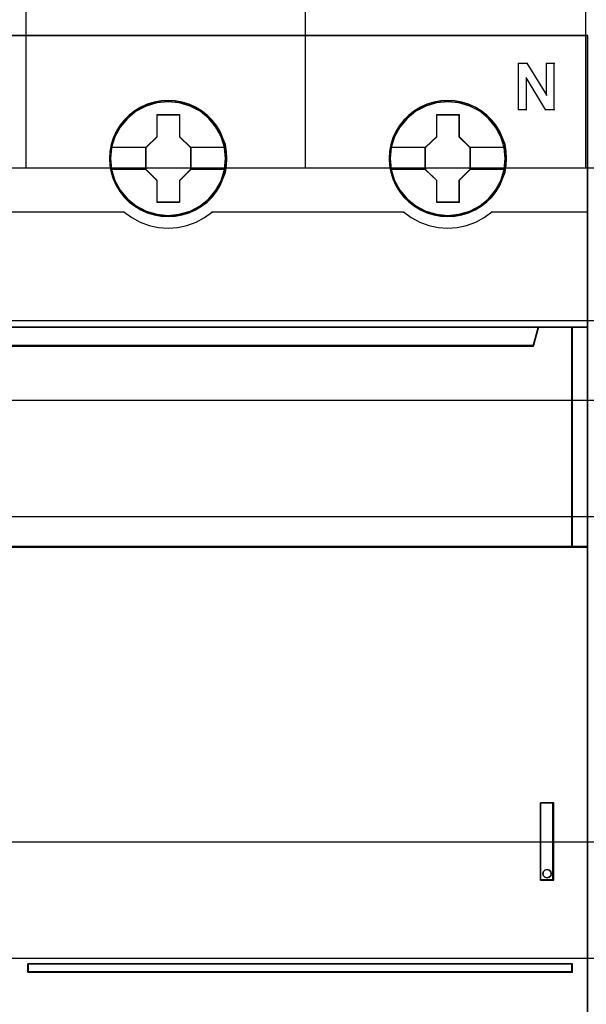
# Model space of a CAD drawing. Extents: x -558982 to 5119495, y -5290134 to 121759.
# Tile 47 of 256: x -478708 to -478343, y -22803 to -22169. Entities that reach past the tile are written whole.
import ezdxf

# ---------------------------------------------------------------- set-up
doc = ezdxf.new("R2010")
doc.units = 0
doc.header["$MEASUREMENT"] = 0
doc.layers.get('0').update_dxf_attribs({"color": 252})
for name, color, linetype in [('30', 7, 'Continuous'), ('45', 8, 'Continuous'), ('50', 7, 'Continuous')]:
    doc.layers.add(name, color=color, linetype=linetype)

# ---------------------------------------------------------------- blocks, each defined once
blk = doc.blocks.new('*U1051')
at = {"layer": '50', "color": 7}
for points in [[(61.983887, -277.514077), (386.017439, -277.514077)], [(61.983887, -277.514077), (386.017439, -277.514077)], [(97.87362, -277.556447), (97.87362, -257.54713)], [(115.850299, -277.556447), (115.850299, -257.54713)], [(133.909161, -277.556447), (133.909161, -257.54713)], [(61.983887, -287.349254), (386.017439, -287.349254), (386.017439, -333.651915), (61.983887, -333.651915), (61.983887, -287.349254)]]:
    blk.add_lwpolyline(points, dxfattribs=at)
blk = doc.blocks.new('*U1052')
at = {"layer": '30', "color": 7}
blk.add_lwpolyline([(51.981526, -292.478694), (396.088727, -292.478694), (396.088727, -328.453624), (51.981526, -328.453624), (51.981526, -292.478694)], close=True, dxfattribs=at)
for points in [[(51.981526, -292.478694), (396.088727, -292.478694), (396.088727, -328.453624), (51.981526, -328.453624), (51.981526, -292.478694)], [(51.981526, -299.972919), (396.088727, -299.972919), (396.088727, -320.959398), (51.981526, -320.959398), (51.981526, -299.972919)]]:
    blk.add_lwpolyline(points, dxfattribs=at)
blk = doc.blocks.new('*C1053')
at = {"layer": '45', "color": 7}
for points in [[(134.039061, -268.997671), (61.962678, -268.997671), (61.962678, -351.066058), (134.039061, -351.066058), (134.039061, -268.997671)], [(134.017853, -269.021504), (61.983887, -269.021504), (61.983887, -351.044873), (134.017853, -351.044873), (134.017853, -269.021504)], [(110.78947, -276.924985), (110.767052, -276.476776), (110.694194, -276.023033), (110.537268, -275.596957), (110.357925, -275.181949), (110.122536, -274.789074), (109.842312, -274.446), (109.517252, -274.12506), (109.15296, -273.848388), (108.777459, -273.604916), (108.351518, -273.422312), (107.919973, -273.295043), (107.466009, -273.212041), (107.012046, -273.184374), (106.558082, -273.212041), (106.115328, -273.295043), (105.666969, -273.422312), (105.252237, -273.604916), (104.865527, -273.848388), (104.50684, -274.12506), (104.17057, -274.446), (103.907159, -274.789074), (103.660562, -275.181949), (103.464405, -275.596957), (103.346711, -276.023033), (103.257039, -276.476776), (103.223412, -276.924985), (103.257039, -277.373194), (103.346711, -277.810337), (103.464405, -278.236412), (103.660562, -278.651421), (103.907159, -279.044296), (104.17057, -279.40397), (104.50684, -279.719376), (104.865527, -279.996049), (105.252237, -280.228453), (105.666969, -280.411057), (106.115328, -280.549393), (106.558082, -280.637929), (107.012046, -280.660062), (107.466009, -280.637929), (107.919973, -280.549393), (108.351518, -280.411057), (108.777459, -280.228453), (109.15296, -279.996049), (109.517252, -279.719376), (109.842312, -279.40397), (110.122536, -279.044296), (110.357925, -278.651421), (110.537268, -278.236412), (110.694194, -277.810337), (110.767052, -277.373194), (110.78947, -276.924985)], [(110.78947, -276.924985), (110.767052, -276.476776), (110.694194, -276.023033), (110.537268, -275.596957), (110.357925, -275.181949), (110.122536, -274.789074), (109.842312, -274.446), (109.517252, -274.12506), (109.15296, -273.848388), (108.777459, -273.604916), (108.351518, -273.422312), (107.919973, -273.295043), (107.466009, -273.212041), (107.012046, -273.184374), (106.558082, -273.212041), (106.115328, -273.295043), (105.666969, -273.422312), (105.252237, -273.604916), (104.865527, -273.848388), (104.50684, -274.12506), (104.17057, -274.446), (103.907159, -274.789074), (103.660562, -275.181949), (103.464405, -275.596957), (103.346711, -276.023033), (103.257039, -276.476776), (103.223412, -276.924985), (103.257039, -277.373194), (103.346711, -277.810337), (103.464405, -278.236412), (103.660562, -278.651421), (103.907159, -279.044296), (104.17057, -279.40397), (104.50684, -279.719376), (104.865527, -279.996049), (105.252237, -280.228453), (105.666969, -280.411057), (106.115328, -280.549393), (106.558082, -280.637929), (107.012046, -280.660062), (107.466009, -280.637929), (107.919973, -280.549393), (108.351518, -280.411057), (108.777459, -280.228453), (109.15296, -279.996049), (109.517252, -279.719376), (109.842312, -279.40397), (110.122536, -279.044296), (110.357925, -278.651421), (110.537268, -278.236412), (110.694194, -277.810337), (110.767052, -277.373194), (110.78947, -276.924985)], [(110.768262, -276.924969), (110.745978, -276.4793), (110.673553, -276.028129), (110.517562, -275.604469), (110.339287, -275.191812), (110.105301, -274.801164), (109.826745, -274.460035), (109.503621, -274.140914), (109.1415, -273.865809), (108.768236, -273.623718), (108.344832, -273.442149), (107.915857, -273.315601), (107.464597, -273.23307), (107.013338, -273.205559), (106.562078, -273.23307), (106.121961, -273.315601), (105.676273, -273.442149), (105.264011, -273.623718), (104.879605, -273.865809), (104.523054, -274.140914), (104.188788, -274.460035), (103.926946, -274.801164), (103.681817, -275.191812), (103.486829, -275.604469), (103.369836, -276.028129), (103.280698, -276.4793), (103.247271, -276.924969), (103.280698, -277.370638), (103.369836, -277.805303), (103.486829, -278.228964), (103.681817, -278.64162), (103.926946, -279.032268), (104.188788, -279.389904), (104.523054, -279.703523), (104.879605, -279.978627), (105.264011, -280.209715), (105.676273, -280.391283), (106.121961, -280.528836), (106.562078, -280.616869), (107.013338, -280.638877), (107.464597, -280.616869), (107.915857, -280.528836), (108.344832, -280.391283), (108.768236, -280.209715), (109.1415, -279.978627), (109.503621, -279.703523), (109.826745, -279.389904), (110.105301, -279.032268), (110.339287, -278.64162), (110.517562, -278.228964), (110.673553, -277.805303), (110.745978, -277.370638), (110.768262, -276.924969)], [(128.800613, -276.919689), (128.772591, -276.471479), (128.705337, -276.017737), (128.548411, -275.591661), (128.369067, -275.176653), (128.133679, -274.783778), (127.853455, -274.440704), (127.52279, -274.119764), (127.158498, -273.843092), (126.788602, -273.59962), (126.357056, -273.417016), (125.931115, -273.289747), (125.471547, -273.206745), (125.017584, -273.179078), (124.56362, -273.206745), (124.120866, -273.289747), (123.672507, -273.417016), (123.263379, -273.59962), (122.871065, -273.843092), (122.512378, -274.119764), (122.181713, -274.440704), (121.918302, -274.783778), (121.671705, -275.176653), (121.475548, -275.591661), (121.352249, -276.017737), (121.262577, -276.471479), (121.234555, -276.919689), (121.262577, -277.367898), (121.352249, -277.80504), (121.475548, -278.231116), (121.671705, -278.646125), (121.918302, -279.038999), (122.181713, -279.398673), (122.512378, -279.71408), (122.871065, -279.990752), (123.263379, -280.223157), (123.672507, -280.405761), (124.120866, -280.544097), (124.56362, -280.632632), (125.017584, -280.654766), (125.471547, -280.632632), (125.931115, -280.544097), (126.357056, -280.405761), (126.788602, -280.223157), (127.158498, -279.990752), (127.52279, -279.71408), (127.853455, -279.398673), (128.133679, -279.038999), (128.369067, -278.646125), (128.548411, -278.231116), (128.705337, -277.80504), (128.772591, -277.367898), (128.800613, -276.919689)], [(128.800613, -276.919689), (128.772591, -276.471479), (128.705337, -276.017737), (128.548411, -275.591661), (128.369067, -275.176653), (128.133679, -274.783778), (127.853455, -274.440704), (127.52279, -274.119764), (127.158498, -273.843092), (126.788602, -273.59962), (126.357056, -273.417016), (125.931115, -273.289747), (125.471547, -273.206745), (125.017584, -273.179078), (124.56362, -273.206745), (124.120866, -273.289747), (123.672507, -273.417016), (123.263379, -273.59962), (122.871065, -273.843092), (122.512378, -274.119764), (122.181713, -274.440704), (121.918302, -274.783778), (121.671705, -275.176653), (121.475548, -275.591661), (121.352249, -276.017737), (121.262577, -276.471479), (121.234555, -276.919689), (121.262577, -277.367898), (121.352249, -277.80504), (121.475548, -278.231116), (121.671705, -278.646125), (121.918302, -279.038999), (122.181713, -279.398673), (122.512378, -279.71408), (122.871065, -279.990752), (123.263379, -280.223157), (123.672507, -280.405761), (124.120866, -280.544097), (124.56362, -280.632632), (125.017584, -280.654766), (125.471547, -280.632632), (125.931115, -280.544097), (126.357056, -280.405761), (126.788602, -280.223157), (127.158498, -279.990752), (127.52279, -279.71408), (127.853455, -279.398673), (128.133679, -279.038999), (128.369067, -278.646125), (128.548411, -278.231116), (128.705337, -277.80504), (128.772591, -277.367898), (128.800613, -276.919689)], [(128.776754, -276.919673), (128.748898, -276.474004), (128.682045, -276.022833), (128.526054, -275.599172), (128.347779, -275.186516), (128.113792, -274.795868), (127.835237, -274.454738), (127.506542, -274.135618), (127.14442, -273.860513), (126.776727, -273.618421), (126.347752, -273.436853), (125.924348, -273.310305), (125.467518, -273.227773), (125.016258, -273.200263), (124.564999, -273.227773), (124.124882, -273.310305), (123.679193, -273.436853), (123.272503, -273.618421), (122.882525, -273.860513), (122.525975, -274.135618), (122.19728, -274.454738), (121.935438, -274.795868), (121.690309, -275.186516), (121.49532, -275.599172), (121.372756, -276.022833), (121.283618, -276.474004), (121.255763, -276.919673), (121.283618, -277.365342), (121.372756, -277.800007), (121.49532, -278.223667), (121.690309, -278.636324), (121.935438, -279.026972), (122.19728, -279.384608), (122.525975, -279.698226), (122.882525, -279.973331), (123.272503, -280.204418), (123.679193, -280.385987), (124.124882, -280.523539), (124.564999, -280.611573), (125.016258, -280.633581), (125.467518, -280.611573), (125.924348, -280.523539), (126.347752, -280.385987), (126.776727, -280.204418), (127.14442, -279.973331), (127.506542, -279.698226), (127.835237, -279.384608), (128.113792, -279.026972), (128.347779, -278.636324), (128.526054, -278.223667), (128.682045, -277.800007), (128.748898, -277.365342), (128.776754, -276.919673)], [(106.299992, -274.087388), (107.743124, -274.087388), (107.743124, -275.506976), (108.46186, -276.20568), (108.46186, -277.630813), (107.743124, -278.346152), (107.743124, -279.749104), (106.299992, -279.749104), (106.299992, -278.346152), (105.564277, -277.630813), (105.564277, -276.20568), (106.299992, -275.506976), (106.299992, -274.087388)], [(106.299992, -274.087388), (107.743124, -274.087388), (107.743124, -274.087388), (107.743124, -275.506976), (107.743124, -275.506976), (108.46186, -276.20568), (108.46186, -276.20568), (108.46186, -277.630813), (108.46186, -277.630813), (107.743124, -278.346152), (107.743124, -278.346152), (107.743124, -279.749104), (107.743124, -279.749104), (106.299992, -279.749104), (106.299992, -279.749104), (106.299992, -278.346152), (106.299992, -278.346152), (105.564277, -277.630813), (105.564277, -277.630813), (105.564277, -276.20568), (105.564277, -276.20568), (106.299992, -275.506976), (106.299992, -275.506976), (106.299992, -274.087388), (106.299992, -274.087388)], [(106.309757, -274.108574), (107.730443, -274.108574), (107.730443, -275.516874), (108.438001, -276.210021), (108.438001, -277.623823), (107.730443, -278.333474), (107.730443, -279.72527), (106.309757, -279.72527), (106.309757, -278.333474), (105.585486, -277.623823), (105.585486, -276.210021), (106.309757, -275.516874), (106.309757, -274.108574)], [(124.308841, -274.082092), (125.746313, -274.082092), (125.746313, -275.50168), (126.46505, -276.200383), (126.46505, -277.625516), (125.746313, -278.340855), (125.746313, -279.743807), (124.308841, -279.743807), (124.308841, -278.340855), (123.567467, -277.625516), (123.567467, -276.200383), (124.308841, -275.50168), (124.308841, -274.082092)], [(124.308841, -274.082092), (125.746313, -274.082092), (125.746313, -274.082092), (125.746313, -275.50168), (125.746313, -275.50168), (126.46505, -276.200383), (126.46505, -276.200383), (126.46505, -277.625516), (126.46505, -277.625516), (125.746313, -278.340855), (125.746313, -278.340855), (125.746313, -279.743807), (125.746313, -279.743807), (124.308841, -279.743807), (124.308841, -279.743807), (124.308841, -278.340855), (124.308841, -278.340855), (123.567467, -277.625516), (123.567467, -277.625516), (123.567467, -276.200383), (123.567467, -276.200383), (124.308841, -275.50168), (124.308841, -275.50168), (124.308841, -274.082092), (124.308841, -274.082092)], [(124.321169, -274.103277), (125.736284, -274.103277), (125.736284, -275.511577), (126.443842, -276.204725), (126.443842, -277.618526), (125.736284, -278.328178), (125.736284, -279.719974), (124.321169, -279.719974), (124.321169, -278.328178), (123.591326, -277.618526), (123.591326, -276.204725), (124.321169, -275.511577), (124.321169, -274.103277)], [(130.540136, -288.956637), (65.462324, -288.956637), (65.139109, -287.770308), (61.962678, -287.770308), (61.962678, -301.951077), (62.709418, -301.951077), (62.709418, -301.322047), (62.709418, -300.648874), (62.709418, -297.503723), (65.066664, -297.266457), (67.423909, -297.100923), (69.786728, -297.018156), (72.155119, -297.018156), (74.517937, -297.100923), (76.875183, -297.266457), (79.232428, -297.503723), (79.232428, -300.648874), (79.232428, -301.322047), (79.232428, -301.951077), (79.979168, -301.951077), (133.042272, -301.951077), (133.042272, -287.770308), (130.863352, -287.770308), (130.540136, -288.956637)], [(65.459212, -288.999043), (130.542528, -288.999043), (130.865771, -287.770308), (65.135969, -287.770308), (65.459212, -288.999043)], [(132.997204, -287.770308), (132.997204, -301.951077), (134.039061, -301.951077), (134.039061, -287.770308), (132.997204, -287.770308)], [(130.998322, -323.395684), (131.841352, -323.395684), (131.841352, -318.411891), (130.998322, -318.411891), (130.998322, -323.395684)], [(131.178116, -322.850521), (131.269711, -322.748479), (131.416263, -322.712465), (131.550602, -322.748479), (131.648303, -322.850521), (131.684941, -322.982574), (131.648303, -323.120631), (131.550602, -323.210667), (131.416263, -323.252684), (131.269711, -323.210667), (131.178116, -323.120631), (131.141478, -322.982574), (131.178116, -322.850521)], [(97.977011, -328.795233), (97.977011, -329.330157), (133.042272, -329.330157), (133.042272, -328.795233), (97.977011, -328.795233)]]:
    blk.add_lwpolyline(points, close=True, dxfattribs=at)
at = {"layer": '45', "color": 139}
for points in [[(134.039061, -268.997671), (61.962678, -268.997671), (61.962678, -351.066058), (134.039061, -351.066058), (134.039061, -268.997671)], [(110.717892, -276.924866), (110.645035, -276.205409), (110.437671, -275.519158), (110.090197, -274.88825), (109.625031, -274.329287), (109.070193, -273.875476), (108.425685, -273.537884), (107.730737, -273.327581), (107.007767, -273.26117), (106.284797, -273.327581), (105.584244, -273.537884), (104.950945, -273.875476), (104.384898, -274.329287), (103.919732, -274.88825), (103.577862, -275.519158), (103.370498, -276.205409), (103.297641, -276.924866), (103.370498, -277.638789), (103.577862, -278.32504), (103.919732, -278.955949), (104.384898, -279.509377), (104.950945, -279.963189), (105.584244, -280.30078), (106.284797, -280.516617), (107.007767, -280.588563), (107.730737, -280.516617), (108.425685, -280.30078), (109.070193, -279.963189), (109.625031, -279.509377), (110.090197, -278.955949), (110.437671, -278.32504), (110.645035, -277.638789), (110.717892, -276.924866)], [(110.709939, -276.91957), (110.637102, -276.200113), (110.429796, -275.519396), (110.088021, -274.882953), (109.628585, -274.329525), (109.062695, -273.875714), (108.423968, -273.538122), (107.723609, -273.322285), (107.000838, -273.255874), (106.278068, -273.322285), (105.588915, -273.538122), (104.944584, -273.875714), (104.384297, -274.329525), (103.924862, -274.882953), (103.583087, -275.519396), (103.370178, -276.200113), (103.302943, -276.91957), (103.370178, -277.633493), (103.583087, -278.325278), (103.924862, -278.950653), (104.384297, -279.509615), (104.944584, -279.963427), (105.588915, -280.301018), (106.278068, -280.511321), (107.000838, -280.583266), (107.723609, -280.511321), (108.423968, -280.301018), (109.062695, -279.963427), (109.628585, -279.509615), (110.088021, -278.950653), (110.429796, -278.325278), (110.637102, -277.633493), (110.709939, -276.91957)], [(128.721082, -276.91957), (128.648222, -276.200113), (128.44085, -275.519396), (128.098966, -274.882953), (127.639385, -274.329525), (127.073315, -273.875714), (126.428781, -273.538122), (125.733805, -273.322285), (125.010805, -273.255874), (124.287805, -273.322285), (123.598434, -273.538122), (122.953899, -273.875714), (122.393434, -274.329525), (121.933853, -274.882953), (121.586365, -275.519396), (121.373388, -276.200113), (121.306133, -276.91957), (121.373388, -277.633493), (121.586365, -278.325278), (121.933853, -278.950653), (122.393434, -279.509615), (122.953899, -279.963427), (123.598434, -280.301018), (124.287805, -280.511321), (125.010805, -280.583266), (125.733805, -280.511321), (126.428781, -280.301018), (127.073315, -279.963427), (127.639385, -279.509615), (128.098966, -278.950653), (128.44085, -278.325278), (128.648222, -277.633493), (128.721082, -276.91957)], [(128.721082, -276.924866), (128.648222, -276.205409), (128.44085, -275.519158), (128.098966, -274.88825), (127.63378, -274.329287), (127.07892, -273.875476), (126.434386, -273.537884), (125.733805, -273.327581), (125.01641, -273.26117), (124.29341, -273.327581), (123.592829, -273.537884), (122.959504, -273.875476), (122.393434, -274.329287), (121.928249, -274.88825), (121.586365, -275.519158), (121.378993, -276.205409), (121.306133, -276.924866), (121.378993, -277.638789), (121.586365, -278.32504), (121.928249, -278.955949), (122.393434, -279.509377), (122.959504, -279.963189), (123.592829, -280.30078), (124.29341, -280.516617), (125.01641, -280.588563), (125.733805, -280.516617), (126.434386, -280.30078), (127.07892, -279.963189), (127.63378, -279.509377), (128.098966, -278.955949), (128.44085, -278.32504), (128.648222, -277.638789), (128.721082, -276.924866)], [(131.684941, -322.982574), (131.648303, -322.850521), (131.550602, -322.748479), (131.416263, -322.712465), (131.269711, -322.748479), (131.178116, -322.850521), (131.141478, -322.982574), (131.178116, -323.120631), (131.269711, -323.210667), (131.416263, -323.252684), (131.550602, -323.210667), (131.648303, -323.120631), (131.684941, -322.982574)]]:
    blk.add_lwpolyline(points, close=True, dxfattribs=at)
for points in [[(129.561461, -270.779866), (130.157944, -270.779866)], [(129.561461, -270.779866), (129.561461, -273.796094)], [(130.112876, -270.779866), (131.406582, -272.866598)], [(131.358863, -270.779866), (131.902326, -270.779866)], [(131.358863, -270.779866), (131.358863, -272.866598)], [(131.854607, -270.779866), (131.854607, -273.796094)], [(130.057204, -271.704066), (130.057204, -273.796094)], [(131.340306, -273.796094), (130.057204, -271.704066)], [(129.561461, -273.751075), (130.102272, -273.751075)], [(131.292587, -273.751075), (131.902326, -273.751075)], [(91.802746, -280.360823), (104.201644, -280.360823)], [(104.153926, -280.360823), (104.659293, -280.71838), (105.203966, -281.006733), (105.78233, -281.225881), (106.388771, -281.352756), (107.000826, -281.398892), (107.618497, -281.352756), (108.219322, -281.225881), (108.808916, -281.006733), (109.35359, -280.71838), (109.858957, -280.360823)], [(109.811238, -280.360823), (122.210136, -280.360823)], [(122.165068, -280.360823), (122.670463, -280.71838), (123.215166, -281.006733), (123.793562, -281.225881), (124.400036, -281.352756), (125.012125, -281.398892), (125.62983, -281.352756), (126.230688, -281.225881), (126.814699, -281.006733), (127.365018, -280.71838), (127.864797, -280.360823)], [(127.817078, -280.360823), (134.039061, -280.360823)], [(61.962678, -287.770308), (134.039061, -287.770308)], [(130.865771, -287.770308), (130.497276, -288.999043)], [(132.997204, -301.951077), (132.997204, -287.770308)], [(65.459396, -288.954025), (130.542344, -288.954025)], [(134.039061, -301.906059), (79.220927, -301.906059)], [(130.998322, -323.395684), (130.998322, -318.411891)], [(130.998322, -318.411891), (131.841352, -318.411891)], [(131.793633, -323.395684), (131.793633, -318.411891)], [(130.998322, -323.350665), (131.841352, -323.350665)], [(97.977011, -329.330157), (97.977011, -328.795233)], [(97.977011, -328.795233), (133.042272, -328.795233)], [(132.997204, -329.330157), (132.997204, -328.795233)], [(97.977011, -329.285139), (133.042272, -329.285139)]]:
    blk.add_lwpolyline(points, dxfattribs=at)
at = {"layer": '45', "color": 7}
for points in [[(103.297641, -276.18736), (105.609345, -276.18736)], [(108.414142, -276.18736), (110.717892, -276.18736)], [(121.306133, -276.182064), (123.615185, -276.182064)], [(126.419982, -276.182064), (128.726384, -276.182064)], [(103.297641, -277.601465), (105.609345, -277.601465)], [(108.414142, -277.601465), (110.717892, -277.601465)], [(121.306133, -277.596169), (123.615185, -277.596169)], [(126.419982, -277.596169), (128.726384, -277.596169)]]:
    blk.add_lwpolyline(points, dxfattribs=at)
at = {"layer": '45', "color": 140}
for points in [[(130.540136, -288.956637), (65.462324, -288.956637), (65.139109, -287.770308), (61.962678, -287.770308), (61.962678, -301.951077), (62.709418, -301.951077), (62.709418, -301.322047), (62.709418, -300.648874), (62.709418, -297.503723), (65.066664, -297.266457), (67.423909, -297.100923), (69.786728, -297.018156), (72.155119, -297.018156), (74.517937, -297.100923), (76.875183, -297.266457), (79.232428, -297.503723), (79.232428, -300.648874), (79.232428, -301.322047), (79.232428, -301.951077), (79.979168, -301.951077), (133.042272, -301.951077), (133.042272, -287.770308), (130.863352, -287.770308), (130.540136, -288.956637)], [(130.520421, -288.974277), (65.481444, -288.974277), (65.158421, -287.791493), (61.983887, -287.791493), (61.983887, -301.929892), (62.730181, -301.929892), (62.730181, -301.302741), (62.730181, -300.63158), (62.730181, -297.495826), (65.08602, -297.259269), (67.441859, -297.09423), (69.803267, -297.01171), (72.170245, -297.01171), (74.531653, -297.09423), (76.887492, -297.259269), (79.243331, -297.495826), (79.243331, -300.63158), (79.243331, -301.302741), (79.243331, -301.929892), (79.989625, -301.929892), (133.021063, -301.929892), (133.021063, -287.791493), (130.843444, -287.791493), (130.520421, -288.974277)], [(65.480212, -288.977858), (130.521528, -288.977858), (130.844562, -287.791493), (65.157177, -287.791493), (65.480212, -288.977858)], [(132.997204, -287.770308), (132.997204, -301.951077), (134.039061, -301.951077), (134.039061, -287.770308), (132.997204, -287.770308)]]:
    blk.add_lwpolyline(points, close=True, dxfattribs=at)
at = {"layer": '45', "color": 59}
for points in [[(65.459212, -288.999043), (130.542528, -288.999043), (130.865771, -287.770308), (65.135969, -287.770308), (65.459212, -288.999043)], [(133.018412, -287.791493), (133.018412, -301.929892), (134.017853, -301.929892), (134.017853, -287.791493), (133.018412, -287.791493)], [(130.998322, -323.395684), (131.841352, -323.395684), (131.841352, -318.411891), (130.998322, -318.411891), (130.998322, -323.395684)], [(131.178116, -322.850521), (131.269711, -322.748479), (131.416263, -322.712465), (131.550602, -322.748479), (131.648303, -322.850521), (131.684941, -322.982574), (131.648303, -323.120631), (131.550602, -323.210667), (131.416263, -323.252684), (131.269711, -323.210667), (131.178116, -323.120631), (131.141478, -322.982574), (131.178116, -322.850521)]]:
    blk.add_lwpolyline(points, close=True, dxfattribs=at)
at = {"layer": '45', "color": 1}
for points in [[(97.977011, -328.795233), (97.977011, -329.330157), (133.042272, -329.330157), (133.042272, -328.795233), (97.977011, -328.795233)], [(98.00087, -328.816418), (98.00087, -329.308972), (133.021063, -329.308972), (133.021063, -328.816418), (98.00087, -328.816418)]]:
    blk.add_lwpolyline(points, close=True, dxfattribs=at)

msp = doc.modelspace()

# ---------------------------------------------------------------- block references
at = {"xscale": 10, "yscale": 10, "zscale": 10}
for name in ['*U1052', '*U1051', '*C1053']:
    msp.add_blockref(name, (-479682.25, -19489.05), dxfattribs=at)

doc.saveas('drawing.dxf')
